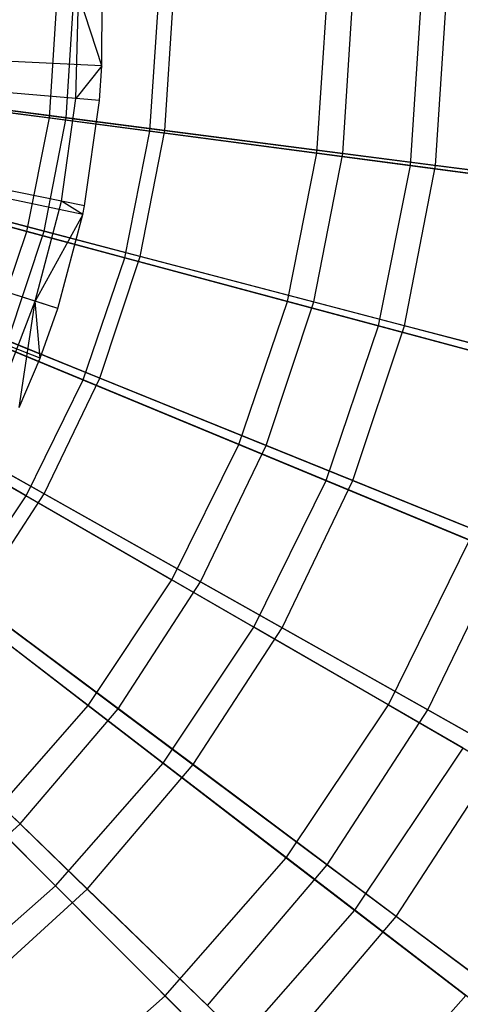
# Model space of a CAD drawing. Extents: x 0.2 to 40.1, y -6.7 to 6.7.
# Tile 183 of 256: x 11.443 to 11.863, y 2.635 to 3.572. Entities that reach past the tile are written whole.
import ezdxf

# ---------------------------------------------------------------- set-up
doc = ezdxf.new("R2010")
doc.units = 0
doc.header["$MEASUREMENT"] = 0
doc.layers.get('0').update_dxf_attribs({"color": 13, "linetype": 'CONTINUOUS'})

# ---------------------------------------------------------------- blocks, each defined once
blk = doc.blocks.new('SNOWBALL_XIV_PM3_STL')
at = {"color": 0}
for p, q in [((11.47178, 3.47839, 5.03993), (11.47899, 3.58833, 5.03993)), ((11.47178, 3.47839, 5.03993), (11.47899, 3.58833, 5.03993)), ((11.48782, 3.47859, 4.9602), (11.49487, 3.58833, 4.9602)), ((11.48782, 3.47859, 4.9602), (11.49487, 3.58833, 4.9602)), ((11.49703, 3.49693, 9.38787), (11.49968, 3.59547, 9.38787)), ((11.49703, 3.49693, 9.38787), (11.49968, 3.59547, 9.38787)), ((11.52159, 3.52805, 9.37739), (11.49968, 3.59547, 9.38787)), ((11.52159, 3.52805, 9.37739), (11.49968, 3.59547, 9.38787)), ((11.52159, 3.52805, 9.37739), (11.52214, 3.59615, 9.37739)), ((11.52159, 3.52805, 9.37739), (11.52214, 3.59615, 9.37739)), ((11.56745, 3.4658, 9.23076), (11.57548, 3.58833, 9.23076)), ((11.56745, 3.4658, 9.23076), (11.57548, 3.58833, 9.23076)), ((11.58166, 3.4665, 9.32256), (11.58948, 3.58833, 9.32256)), ((11.58166, 3.4665, 9.32256), (11.58948, 3.58833, 9.32256)), ((11.7263, 3.44489, 5.17526), (11.73571, 3.58833, 5.17526)), ((11.7263, 3.44489, 5.17526), (11.73571, 3.58833, 5.17526)), ((11.75111, 3.44465, 5.08316), (11.76033, 3.58833, 5.08316)), ((11.75111, 3.44465, 5.08316), (11.76033, 3.58833, 5.08316)), ((11.81553, 3.43314, 9.08376), (11.8257, 3.58833, 9.08376)), ((11.81553, 3.43314, 9.08376), (11.8257, 3.58833, 9.08376)), ((11.83941, 3.43326, 9.18821), (11.84937, 3.58833, 9.18821)), ((11.83941, 3.43326, 9.18821), (11.84937, 3.58833, 9.18821)), ((11.52159, 3.52805, 9.37739), (10.81566, 3.561, 9.59392)), ((11.52159, 3.52805, 9.37739), (10.81566, 3.561, 9.59392)), ((11.51943, 3.49504, 9.37739), (10.81523, 3.55433, 9.59392)), ((11.51943, 3.49504, 9.37739), (10.81523, 3.55433, 9.59392)), ((11.5035, 3.38665, 9.37739), (10.81201, 3.53241, 9.59392)), ((11.5035, 3.38665, 9.37739), (10.81201, 3.53241, 9.59392)), ((11.5052, 3.39491, 9.37739), (10.81235, 3.53408, 9.59392)), ((11.5052, 3.39491, 9.37739), (10.81235, 3.53408, 9.59392)), ((11.52159, 3.52805, 9.37739), (11.49703, 3.49693, 9.38787)), ((11.52159, 3.52805, 9.37739), (11.49703, 3.49693, 9.38787)), ((11.51943, 3.49504, 9.37739), (11.52159, 3.52805, 9.37739)), ((11.51943, 3.49504, 9.37739), (11.52159, 3.52805, 9.37739)), ((11.47966, 3.29704, 9.37739), (10.80718, 3.51429, 9.59392)), ((11.47966, 3.29704, 9.37739), (10.80718, 3.51429, 9.59392)), ((11.20251, 3.51384, 4.93766), (11.47178, 3.47839, 5.03993)), ((11.20251, 3.51384, 4.93766), (11.47178, 3.47839, 5.03993)), ((11.21148, 3.51422, 4.871), (11.48782, 3.47859, 4.9602)), ((11.21148, 3.51422, 4.871), (11.48782, 3.47859, 4.9602)), ((11.46297, 3.24997, 9.37739), (10.80381, 3.50477, 9.59392)), ((11.46297, 3.24997, 9.37739), (10.80381, 3.50477, 9.59392)), ((11.49703, 3.49693, 9.38787), (11.37143, 3.5075, 9.44195)), ((11.49703, 3.49693, 9.38787), (11.37143, 3.5075, 9.44195)), ((11.56745, 3.4658, 9.23076), (11.30314, 3.5006, 9.34542)), ((11.56745, 3.4658, 9.23076), (11.30314, 3.5006, 9.34542)), ((11.58166, 3.4665, 9.32256), (11.30941, 3.5016, 9.42376)), ((11.58166, 3.4665, 9.32256), (11.30941, 3.5016, 9.42376)), ((11.48316, 3.39933, 9.38787), (11.49703, 3.49693, 9.38787)), ((11.48316, 3.39933, 9.38787), (11.49703, 3.49693, 9.38787)), ((11.51943, 3.49504, 9.37739), (11.49703, 3.49693, 9.38787)), ((11.51943, 3.49504, 9.37739), (11.49703, 3.49693, 9.38787)), ((11.5052, 3.39491, 9.37739), (11.51943, 3.49504, 9.37739)), ((11.5052, 3.39491, 9.37739), (11.51943, 3.49504, 9.37739)), ((11.45029, 3.37034, 5.03993), (11.47178, 3.47839, 5.03993)), ((11.45029, 3.37034, 5.03993), (11.47178, 3.47839, 5.03993)), ((11.4668, 3.37066, 4.9602), (11.48782, 3.47859, 4.9602)), ((11.4668, 3.37066, 4.9602), (11.48782, 3.47859, 4.9602)), ((11.47178, 3.47839, 5.03993), (11.7263, 3.44489, 5.17526)), ((11.47178, 3.47839, 5.03993), (11.7263, 3.44489, 5.17526)), ((11.48782, 3.47859, 4.9602), (11.75111, 3.44465, 5.08316)), ((11.48782, 3.47859, 4.9602), (11.75111, 3.44465, 5.08316)), ((11.55832, 3.34666, 9.32256), (11.58166, 3.4665, 9.32256)), ((11.55832, 3.34666, 9.32256), (11.58166, 3.4665, 9.32256)), ((11.83941, 3.43326, 9.18821), (11.58166, 3.4665, 9.32256)), ((11.83941, 3.43326, 9.18821), (11.58166, 3.4665, 9.32256)), ((11.5435, 3.34536, 9.23076), (11.56745, 3.4658, 9.23076)), ((11.5435, 3.34536, 9.23076), (11.56745, 3.4658, 9.23076)), ((11.81553, 3.43314, 9.08376), (11.56745, 3.4658, 9.23076)), ((11.81553, 3.43314, 9.08376), (11.56745, 3.4658, 9.23076)), ((11.18795, 3.44063, 4.93766), (11.45029, 3.37034, 5.03993)), ((11.18795, 3.44063, 4.93766), (11.45029, 3.37034, 5.03993)), ((11.19728, 3.44133, 4.871), (11.4668, 3.37066, 4.9602)), ((11.19728, 3.44133, 4.871), (11.4668, 3.37066, 4.9602)), ((11.69826, 3.30389, 5.17526), (11.7263, 3.44489, 5.17526)), ((11.69826, 3.30389, 5.17526), (11.7263, 3.44489, 5.17526)), ((11.72358, 3.30332, 5.08316), (11.75111, 3.44465, 5.08316)), ((11.72358, 3.30332, 5.08316), (11.75111, 3.44465, 5.08316)), ((11.7263, 3.44489, 5.17526), (11.96211, 3.41384, 5.34154)), ((11.7263, 3.44489, 5.17526), (11.96211, 3.41384, 5.34154)), ((11.75111, 3.44465, 5.08316), (11.9973, 3.4129, 5.23798)), ((11.75111, 3.44465, 5.08316), (11.9973, 3.4129, 5.23798)), ((11.78519, 3.2806, 9.08376), (11.81553, 3.43314, 9.08376)), ((11.78519, 3.2806, 9.08376), (11.81553, 3.43314, 9.08376)), ((11.80971, 3.28074, 9.18821), (11.83941, 3.43326, 9.18821)), ((11.80971, 3.28074, 9.18821), (11.83941, 3.43326, 9.18821)), ((12.0435, 3.40313, 8.90671), (11.81553, 3.43314, 9.08376)), ((12.0435, 3.40313, 8.90671), (11.81553, 3.43314, 9.08376)), ((12.07871, 3.40241, 9.02277), (11.83941, 3.43326, 9.18821)), ((12.07871, 3.40241, 9.02277), (11.83941, 3.43326, 9.18821)), ((11.48316, 3.39933, 9.38787), (11.35959, 3.42415, 9.44195)), ((11.48316, 3.39933, 9.38787), (11.35959, 3.42415, 9.44195)), ((11.5435, 3.34536, 9.23076), (11.28599, 3.41436, 9.34542)), ((11.5435, 3.34536, 9.23076), (11.28599, 3.41436, 9.34542)), ((11.55832, 3.34666, 9.32256), (11.2928, 3.41629, 9.42376)), ((11.55832, 3.34666, 9.32256), (11.2928, 3.41629, 9.42376)), ((11.45827, 3.30395, 9.38787), (11.48316, 3.39933, 9.38787)), ((11.45827, 3.30395, 9.38787), (11.48316, 3.39933, 9.38787)), ((11.5035, 3.38665, 9.37739), (11.48316, 3.39933, 9.38787)), ((11.5035, 3.38665, 9.37739), (11.48316, 3.39933, 9.38787)), ((11.5052, 3.39491, 9.37739), (11.48316, 3.39933, 9.38787)), ((11.5052, 3.39491, 9.37739), (11.48316, 3.39933, 9.38787)), ((11.5035, 3.38665, 9.37739), (11.5052, 3.39491, 9.37739)), ((11.5035, 3.38665, 9.37739), (11.5052, 3.39491, 9.37739)), ((11.5035, 3.38665, 9.37739), (11.45827, 3.30395, 9.38787)), ((11.5035, 3.38665, 9.37739), (11.45827, 3.30395, 9.38787)), ((11.47966, 3.29704, 9.37739), (11.5035, 3.38665, 9.37739)), ((11.47966, 3.29704, 9.37739), (11.5035, 3.38665, 9.37739)), ((11.41487, 3.26601, 5.03993), (11.45029, 3.37034, 5.03993)), ((11.41487, 3.26601, 5.03993), (11.45029, 3.37034, 5.03993)), ((11.43215, 3.2663, 4.9602), (11.4668, 3.37066, 4.9602)), ((11.43215, 3.2663, 4.9602), (11.4668, 3.37066, 4.9602)), ((11.45029, 3.37034, 5.03993), (11.69826, 3.30389, 5.17526)), ((11.45029, 3.37034, 5.03993), (11.69826, 3.30389, 5.17526)), ((11.4668, 3.37066, 4.9602), (11.72358, 3.30332, 5.08316)), ((11.4668, 3.37066, 4.9602), (11.72358, 3.30332, 5.08316)), ((11.50403, 3.22908, 9.23076), (11.5435, 3.34536, 9.23076)), ((11.50403, 3.22908, 9.23076), (11.5435, 3.34536, 9.23076)), ((11.51985, 3.23079, 9.32256), (11.55832, 3.34666, 9.32256)), ((11.51985, 3.23079, 9.32256), (11.55832, 3.34666, 9.32256)), ((11.78519, 3.2806, 9.08376), (11.5435, 3.34536, 9.23076)), ((11.78519, 3.2806, 9.08376), (11.5435, 3.34536, 9.23076)), ((11.80971, 3.28074, 9.18821), (11.55832, 3.34666, 9.32256)), ((11.80971, 3.28074, 9.18821), (11.55832, 3.34666, 9.32256)), ((11.45827, 3.30395, 9.38787), (11.33833, 3.3427, 9.44195)), ((11.45827, 3.30395, 9.38787), (11.33833, 3.3427, 9.44195)), ((11.50403, 3.22908, 9.23076), (11.25772, 3.3311, 9.34542)), ((11.50403, 3.22908, 9.23076), (11.25772, 3.3311, 9.34542)), ((11.51985, 3.23079, 9.32256), (11.26541, 3.3338, 9.42376)), ((11.51985, 3.23079, 9.32256), (11.26541, 3.3338, 9.42376)), ((11.42266, 3.21204, 9.38787), (11.45827, 3.30395, 9.38787)), ((11.42266, 3.21204, 9.38787), (11.45827, 3.30395, 9.38787)), ((11.44312, 3.20273, 9.37739), (11.45827, 3.30395, 9.38787)), ((11.44312, 3.20273, 9.37739), (11.45827, 3.30395, 9.38787)), ((11.46297, 3.24997, 9.37739), (11.45827, 3.30395, 9.38787)), ((11.47966, 3.29704, 9.37739), (11.45827, 3.30395, 9.38787)), ((11.46297, 3.24997, 9.37739), (11.45827, 3.30395, 9.38787)), ((11.47966, 3.29704, 9.37739), (11.45827, 3.30395, 9.38787)), ((11.65205, 3.16777, 5.17526), (11.69826, 3.30389, 5.17526)), ((11.65205, 3.16777, 5.17526), (11.69826, 3.30389, 5.17526)), ((11.67822, 3.16668, 5.08316), (11.72358, 3.30332, 5.08316)), ((11.67822, 3.16668, 5.08316), (11.72358, 3.30332, 5.08316)), ((11.69826, 3.30389, 5.17526), (11.928, 3.24234, 5.34154)), ((11.69826, 3.30389, 5.17526), (11.928, 3.24234, 5.34154)), ((11.72358, 3.30332, 5.08316), (11.9637, 3.24036, 5.23798)), ((11.72358, 3.30332, 5.08316), (11.9637, 3.24036, 5.23798)), ((11.46297, 3.24997, 9.37739), (11.47966, 3.29704, 9.37739)), ((11.46297, 3.24997, 9.37739), (11.47966, 3.29704, 9.37739)), ((11.7352, 3.13333, 9.08376), (11.78519, 3.2806, 9.08376)), ((11.7352, 3.13333, 9.08376), (11.78519, 3.2806, 9.08376)), ((11.76074, 3.13327, 9.18821), (11.80971, 3.28074, 9.18821)), ((11.76074, 3.13327, 9.18821), (11.80971, 3.28074, 9.18821)), ((12.00729, 3.22109, 8.90671), (11.78519, 3.2806, 9.08376)), ((12.00729, 3.22109, 8.90671), (11.78519, 3.2806, 9.08376)), ((12.0431, 3.21954, 9.02277), (11.80971, 3.28074, 9.18821)), ((12.0431, 3.21954, 9.02277), (11.80971, 3.28074, 9.18821)), ((11.41487, 3.26601, 5.03993), (11.65205, 3.16777, 5.17526)), ((11.41487, 3.26601, 5.03993), (11.65205, 3.16777, 5.17526)), ((11.43215, 3.2663, 4.9602), (11.67822, 3.16668, 5.08316)), ((11.43215, 3.2663, 4.9602), (11.67822, 3.16668, 5.08316)), ((11.44971, 3.11895, 9.23076), (11.21884, 3.25225, 9.34542)), ((11.44971, 3.11895, 9.23076), (11.21884, 3.25225, 9.34542)), ((11.46688, 3.1208, 9.32256), (11.2277, 3.2555, 9.42376)), ((11.46688, 3.1208, 9.32256), (11.2277, 3.2555, 9.42376)), ((11.44312, 3.20273, 9.37739), (11.46297, 3.24997, 9.37739)), ((11.44312, 3.20273, 9.37739), (11.46297, 3.24997, 9.37739)), ((11.44971, 3.11895, 9.23076), (11.50403, 3.22908, 9.23076)), ((11.44971, 3.11895, 9.23076), (11.50403, 3.22908, 9.23076)), ((11.46688, 3.1208, 9.32256), (11.51985, 3.23079, 9.32256)), ((11.46688, 3.1208, 9.32256), (11.51985, 3.23079, 9.32256)), ((11.7352, 3.13333, 9.08376), (11.50403, 3.22908, 9.23076)), ((11.7352, 3.13333, 9.08376), (11.50403, 3.22908, 9.23076)), ((11.76074, 3.13327, 9.18821), (11.51985, 3.23079, 9.32256)), ((11.76074, 3.13327, 9.18821), (11.51985, 3.23079, 9.32256)), ((11.36614, 3.1672, 5.03993), (11.58847, 3.03884, 5.17526)), ((11.36614, 3.1672, 5.03993), (11.58847, 3.03884, 5.17526)), ((11.38444, 3.16723, 4.9602), (11.61574, 3.03696, 5.08316)), ((11.38444, 3.16723, 4.9602), (11.61574, 3.03696, 5.08316)), ((11.58847, 3.03884, 5.17526), (11.65205, 3.16777, 5.17526)), ((11.58847, 3.03884, 5.17526), (11.65205, 3.16777, 5.17526)), ((11.61574, 3.03696, 5.08316), (11.67822, 3.16668, 5.08316)), ((11.61574, 3.03696, 5.08316), (11.67822, 3.16668, 5.08316)), ((11.65205, 3.16777, 5.17526), (11.87179, 3.07675, 5.34154)), ((11.65205, 3.16777, 5.17526), (11.87179, 3.07675, 5.34154)), ((11.67822, 3.16668, 5.08316), (11.90831, 3.07352, 5.23798)), ((11.67822, 3.16668, 5.08316), (11.90831, 3.07352, 5.23798)), ((11.66641, 2.99384, 9.08376), (11.7352, 3.13333, 9.08376)), ((11.66641, 2.99384, 9.08376), (11.7352, 3.13333, 9.08376)), ((11.69332, 2.99327, 9.18821), (11.76074, 3.13327, 9.18821)), ((11.69332, 2.99327, 9.18821), (11.76074, 3.13327, 9.18821)), ((11.94763, 3.04534, 8.90671), (11.7352, 3.13333, 9.08376)), ((11.94763, 3.04534, 8.90671), (11.7352, 3.13333, 9.08376)), ((11.98439, 3.04272, 9.02277), (11.76074, 3.13327, 9.18821)), ((11.98439, 3.04272, 9.02277), (11.76074, 3.13327, 9.18821)), ((11.40028, 3.01848, 9.32256), (11.46688, 3.1208, 9.32256)), ((11.40028, 3.01848, 9.32256), (11.46688, 3.1208, 9.32256)), ((11.69332, 2.99327, 9.18821), (11.46688, 3.1208, 9.32256)), ((11.69332, 2.99327, 9.18821), (11.46688, 3.1208, 9.32256)), ((11.38149, 3.01685, 9.23076), (11.44971, 3.11895, 9.23076)), ((11.38149, 3.01685, 9.23076), (11.44971, 3.11895, 9.23076)), ((11.66641, 2.99384, 9.08376), (11.44971, 3.11895, 9.23076)), ((11.66641, 2.99384, 9.08376), (11.44971, 3.11895, 9.23076)), ((11.30494, 3.07559, 5.03993), (11.5086, 2.91931, 5.17526)), ((11.30494, 3.07559, 5.03993), (11.5086, 2.91931, 5.17526)), ((11.32445, 3.07507, 4.9602), (11.5372, 2.91629, 5.08316)), ((11.32445, 3.07507, 4.9602), (11.5372, 2.91629, 5.08316)), ((11.79445, 2.91992, 5.34154), (11.87179, 3.07675, 5.34154)), ((11.79445, 2.91992, 5.34154), (11.87179, 3.07675, 5.34154)), ((11.83203, 2.91515, 5.23798), (11.90831, 3.07352, 5.23798)), ((11.83203, 2.91515, 5.23798), (11.90831, 3.07352, 5.23798)), ((11.5086, 2.91931, 5.17526), (11.58847, 3.03884, 5.17526)), ((11.5086, 2.91931, 5.17526), (11.58847, 3.03884, 5.17526)), ((11.5372, 2.91629, 5.08316), (11.61574, 3.03696, 5.08316)), ((11.5372, 2.91629, 5.08316), (11.61574, 3.03696, 5.08316)), ((11.58847, 3.03884, 5.17526), (11.79445, 2.91992, 5.34154)), ((11.58847, 3.03884, 5.17526), (11.79445, 2.91992, 5.34154)), ((11.61574, 3.03696, 5.08316), (11.83203, 2.91515, 5.23798)), ((11.61574, 3.03696, 5.08316), (11.83203, 2.91515, 5.23798)), ((11.58001, 2.86453, 9.08376), (11.38149, 3.01685, 9.23076)), ((11.58001, 2.86453, 9.08376), (11.38149, 3.01685, 9.23076)), ((11.60855, 2.86304, 9.18821), (11.40028, 3.01848, 9.32256)), ((11.60855, 2.86304, 9.18821), (11.40028, 3.01848, 9.32256)), ((11.25317, 2.99134, 4.9602), (11.44387, 2.80666, 5.08316)), ((11.25317, 2.99134, 4.9602), (11.44387, 2.80666, 5.08316)), ((11.58001, 2.86453, 9.08376), (11.66641, 2.99384, 9.08376)), ((11.58001, 2.86453, 9.08376), (11.66641, 2.99384, 9.08376)), ((11.60855, 2.86304, 9.18821), (11.69332, 2.99327, 9.18821)), ((11.60855, 2.86304, 9.18821), (11.69332, 2.99327, 9.18821)), ((11.86554, 2.87887, 8.90671), (11.66641, 2.99384, 9.08376)), ((11.86554, 2.87887, 8.90671), (11.66641, 2.99384, 9.08376)), ((11.90356, 2.87486, 9.02277), (11.69332, 2.99327, 9.18821)), ((11.90356, 2.87486, 9.02277), (11.69332, 2.99327, 9.18821)), ((11.47746, 2.74759, 9.08376), (11.30053, 2.92453, 9.23076)), ((11.47746, 2.74759, 9.08376), (11.30053, 2.92453, 9.23076)), ((11.50782, 2.74472, 9.18821), (11.32113, 2.92552, 9.32256)), ((11.50782, 2.74472, 9.18821), (11.32113, 2.92552, 9.32256)), ((11.41382, 2.81123, 5.17526), (11.5086, 2.91931, 5.17526)), ((11.41382, 2.81123, 5.17526), (11.5086, 2.91931, 5.17526)), ((11.44387, 2.80666, 5.08316), (11.5372, 2.91629, 5.08316)), ((11.44387, 2.80666, 5.08316), (11.5372, 2.91629, 5.08316)), ((11.5086, 2.91931, 5.17526), (11.6973, 2.77452, 5.34154)), ((11.5086, 2.91931, 5.17526), (11.6973, 2.77452, 5.34154)), ((11.5372, 2.91629, 5.08316), (11.73613, 2.76782, 5.23798)), ((11.5372, 2.91629, 5.08316), (11.73613, 2.76782, 5.23798)), ((11.6973, 2.77452, 5.34154), (11.79445, 2.91992, 5.34154)), ((11.6973, 2.77452, 5.34154), (11.79445, 2.91992, 5.34154)), ((11.73613, 2.76782, 5.23798), (11.83203, 2.91515, 5.23798)), ((11.73613, 2.76782, 5.23798), (11.83203, 2.91515, 5.23798)), ((11.79445, 2.91992, 5.34154), (11.98086, 2.81229, 5.53618)), ((11.79445, 2.91992, 5.34154), (11.98086, 2.81229, 5.53618)), ((11.83203, 2.91515, 5.23798), (12.02999, 2.80366, 5.42231)), ((11.83203, 2.91515, 5.23798), (12.02999, 2.80366, 5.42231)), ((11.76243, 2.72455, 8.90671), (11.86554, 2.87887, 8.90671)), ((11.76243, 2.72455, 8.90671), (11.86554, 2.87887, 8.90671)), ((11.80192, 2.71872, 9.02277), (11.90356, 2.87486, 9.02277)), ((11.80192, 2.71872, 9.02277), (11.90356, 2.87486, 9.02277)), ((11.47746, 2.74759, 9.08376), (11.58001, 2.86453, 9.08376)), ((11.47746, 2.74759, 9.08376), (11.58001, 2.86453, 9.08376)), ((11.50782, 2.74472, 9.18821), (11.60855, 2.86304, 9.18821)), ((11.50782, 2.74472, 9.18821), (11.60855, 2.86304, 9.18821)), ((11.76243, 2.72455, 8.90671), (11.58001, 2.86453, 9.08376)), ((11.76243, 2.72455, 8.90671), (11.58001, 2.86453, 9.08376)), ((11.80192, 2.71872, 9.02277), (11.60855, 2.86304, 9.18821)), ((11.80192, 2.71872, 9.02277), (11.60855, 2.86304, 9.18821)), ((11.41382, 2.81123, 5.17526), (11.582, 2.64305, 5.34154)), ((11.41382, 2.81123, 5.17526), (11.582, 2.64305, 5.34154)), ((11.33728, 2.70986, 5.08316), (11.44387, 2.80666, 5.08316)), ((11.33728, 2.70986, 5.08316), (11.44387, 2.80666, 5.08316)), ((11.44387, 2.80666, 5.08316), (11.62218, 2.63397, 5.23798)), ((11.44387, 2.80666, 5.08316), (11.62218, 2.63397, 5.23798)), ((11.582, 2.64305, 5.34154), (11.6973, 2.77452, 5.34154)), ((11.582, 2.64305, 5.34154), (11.6973, 2.77452, 5.34154)), ((11.6973, 2.77452, 5.34154), (11.86807, 2.64349, 5.53618)), ((11.6973, 2.77452, 5.34154), (11.86807, 2.64349, 5.53618)), ((11.62218, 2.63397, 5.23798), (11.73613, 2.76782, 5.23798)), ((11.62218, 2.63397, 5.23798), (11.73613, 2.76782, 5.23798)), ((11.73613, 2.76782, 5.23798), (11.91821, 2.63194, 5.42231)), ((11.73613, 2.76782, 5.23798), (11.91821, 2.63194, 5.42231)), ((11.36053, 2.64505, 9.08376), (11.47746, 2.74759, 9.08376)), ((11.36053, 2.64505, 9.08376), (11.47746, 2.74759, 9.08376)), ((11.64005, 2.58501, 8.90671), (11.47746, 2.74759, 9.08376)), ((11.64005, 2.58501, 8.90671), (11.47746, 2.74759, 9.08376)), ((11.39279, 2.64025, 9.18821), (11.50782, 2.74472, 9.18821)), ((11.39279, 2.64025, 9.18821), (11.50782, 2.74472, 9.18821)), ((11.68115, 2.57686, 9.02277), (11.50782, 2.74472, 9.18821)), ((11.68115, 2.57686, 9.02277), (11.50782, 2.74472, 9.18821)), ((11.64005, 2.58501, 8.90671), (11.76243, 2.72455, 8.90671)), ((11.64005, 2.58501, 8.90671), (11.76243, 2.72455, 8.90671)), ((11.68115, 2.57686, 9.02277), (11.80192, 2.71872, 9.02277)), ((11.68115, 2.57686, 9.02277), (11.80192, 2.71872, 9.02277)), ((11.92591, 2.5991, 8.70236), (11.76243, 2.72455, 8.90671)), ((11.92591, 2.5991, 8.70236), (11.76243, 2.72455, 8.90671)), ((11.97742, 2.58775, 8.82877), (11.80192, 2.71872, 9.02277)), ((11.97742, 2.58775, 8.82877), (11.80192, 2.71872, 9.02277)), ((11.45053, 2.52776, 5.34154), (11.582, 2.64305, 5.34154)), ((11.45053, 2.52776, 5.34154), (11.582, 2.64305, 5.34154)), ((11.582, 2.64305, 5.34154), (11.73421, 2.49085, 5.53618)), ((11.582, 2.64305, 5.34154), (11.73421, 2.49085, 5.53618)), ((11.73421, 2.49085, 5.53618), (11.86807, 2.64349, 5.53618)), ((11.73421, 2.49085, 5.53618), (11.86807, 2.64349, 5.53618))]:
    blk.add_line(p, q, dxfattribs=at)
blk = doc.blocks.new('GRUPUJ_1')
at = {"color": 0}
blk.add_blockref('SNOWBALL_XIV_PM3_STL', (-0.20617, 6.65964, -0.51186), dxfattribs=at)

msp = doc.modelspace()

# ---------------------------------------------------------------- block references
at = {"color": 0}
msp.add_blockref('GRUPUJ_1', (0.20617, -6.65964, 0.51186), dxfattribs=at)

doc.saveas('drawing.dxf')
